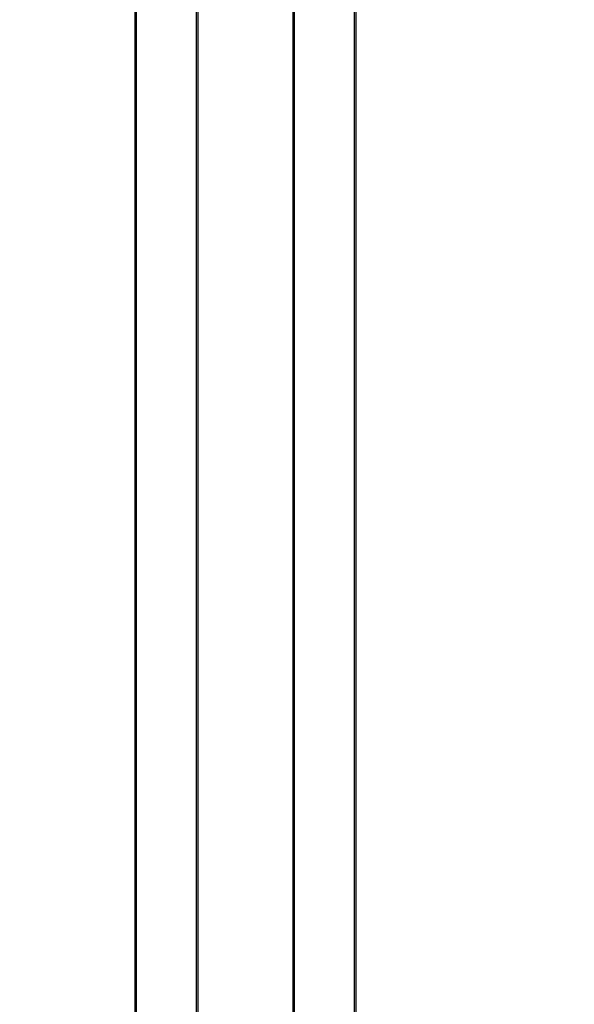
# Model space of a CAD drawing. Header units: millimetres. Extents: x 0 to 594, y 0 to 420.
# Tile 28 of 80: x 225 to 237, y 230 to 251. Entities that reach past the tile are written whole.
import ezdxf

# ---------------------------------------------------------------- set-up
doc = ezdxf.new("R2010")
doc.units = ezdxf.units.MM
doc.header["$LTSCALE"] = 32.67
doc.layers.get('0').update_dxf_attribs({"linetype": 'CONTINUOUS'})
doc.styles.get("Standard").update_dxf_attribs({"font": 'myriadpro-light.otf'})
doc.dimstyles.new('DIMSTYLE_4', dxfattribs={"dimtxt": 2.6, "dimasz": 3.5, "dimexe": 1, "dimexo": 0, "dimgap": 0.65, "dimtad": 1, "dimdec": 1, "dimdsep": 46, "dimtxsty": 'STANDARD', "dimblk": '_FILLED', "dimblk1": '_FILLED', "dimblk2": '_FILLED', "dimcen": 0.09, "dimclrt": 5, "dimadec": 0, "dimazin": 0, "dimtp": 0.8, "dimtm": 0.8, "dimtfac": 1, "dimtdec": 1, "dimtofl": 0, "dimtmove": 0, "dimatfit": 3, "dimldrblk": '_FILLED', "dimfxl": 1, "dimtolj": 1, "dimarcsym": 0})

# ---------------------------------------------------------------- blocks, each defined once
blk = doc.blocks.new('_FILLED')
at = {"color": 0, "linetype": 'BYBLOCK'}
blk.add_solid([(0, 0), (-1, 0.1429), (-1, -0.1429)], dxfattribs=at)
blk = doc.blocks.new('*D10')
at = {"color": 2, "linetype": 'CONTINUOUS'}
for p, q in [((236.394, 273.841), (271.285, 273.841)), ((270.285, 273.841), (270.285, 213.592)), ((270.285, 153.343), (270.285, 213.592)), ((211.719, 153.343), (271.285, 153.343))]:
    blk.add_line(p, q, dxfattribs=at)
at = {"color": 2, "linetype": 'CONTINUOUS', "xscale": 3.5, "yscale": 3.5, "zscale": 3.5}
for p, rotation in [((270.285, 273.841), 90), ((270.285, 153.343), 270)]:
    blk.add_blockref('_FILLED', p, dxfattribs=dict(at, rotation=rotation))
at = {"color": 5, "linetype": 'CONTINUOUS', "insert": (267.035, 215.062), "char_height": 2.6, "width": 8.34466, "attachment_point": 3, "rotation": 90, "line_spacing_factor": 0.9}
blk.add_mtext('602\\P[23.7]', dxfattribs=at)

msp = doc.modelspace()

# ---------------------------------------------------------------- linework, layer by layer
at = {"color": 7, "linetype": 'CONTINUOUS'}
for p, q in [((227.796, 264.343), (227.796, 174.003)), ((227.824, 264.343), (227.824, 174.003)), ((229.087, 264.343), (229.087, 174.003)), ((229.116, 264.343), (229.116, 174.003)), ((231.116, 264.343), (231.116, 174.003)), ((231.144, 264.343), (231.144, 174.003)), ((232.407, 264.343), (232.407, 174.003)), ((232.436, 264.343), (232.436, 174.003))]:
    msp.add_line(p, q, dxfattribs=at)

# ---------------------------------------------------------------- dimensions: what is measured, and where the dimension line sits
at = {"color": 2, "linetype": 'CONTINUOUS'}
dim = msp.add_linear_dim(base=(270.285, 273.841), p1=(211.719, 153.343), p2=(236.394, 273.841), angle=90, dimstyle='DIMSTYLE_4', dxfattribs=at)
dim.commit()
dim.dimension.update_dxf_attribs({"geometry": '*D10', "text_midpoint": (270.285, 213.592), "dimtype": 160})

doc.saveas('drawing.dxf')
